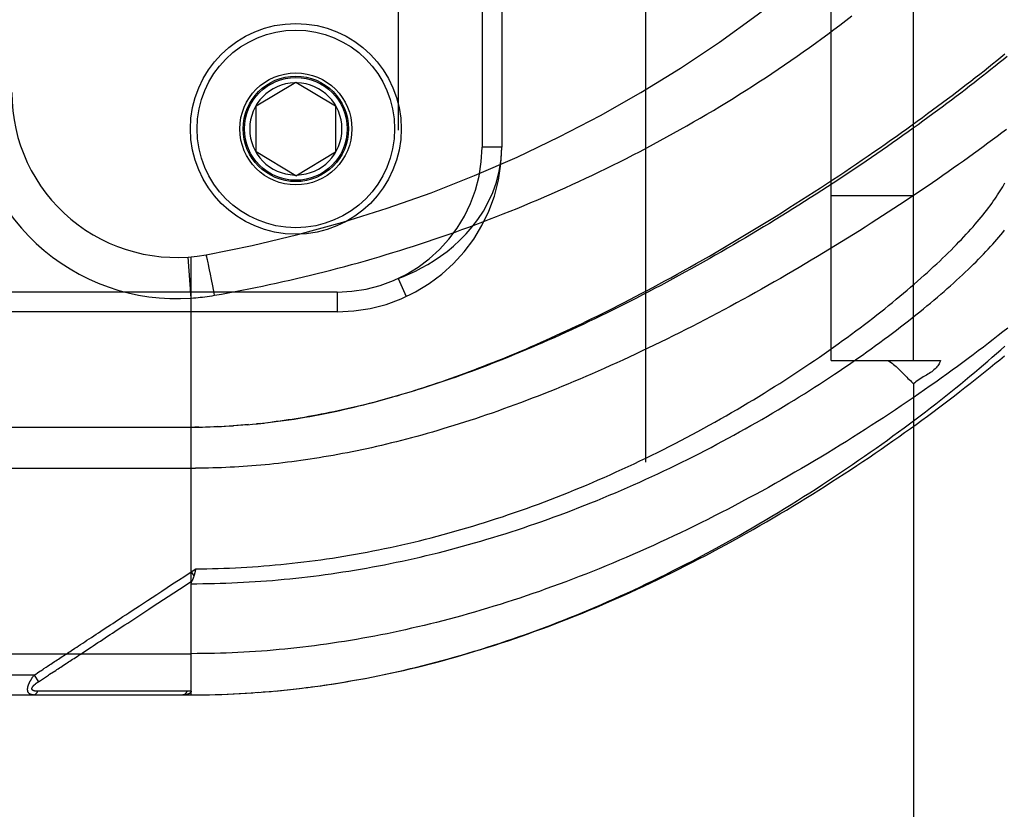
# Model space of a CAD drawing. Header units: inches. Extents: x 0 to 221, y 0 to 143.
# Tile 38 of 256: x 38 to 39.49, y 36.8 to 37.99. Entities that reach past the tile are written whole.
import ezdxf

# ---------------------------------------------------------------- set-up
doc = ezdxf.new("R2010")
doc.units = ezdxf.units.IN
doc.header["$LTSCALE"] = 12.142857
doc.header["$MEASUREMENT"] = 0
doc.linetypes.add('HIDDEN', pattern=[0.2, 0.1, -0.1])
for name, color, linetype in [('DEFAULT_2', 8, 'HIDDEN'), ('LEFTHAND_DOOR_ASSEMBLY', 7, 'CONTINUOUS'), ('SUBPANEL', 7, 'CONTINUOUS')]:
    doc.layers.add(name, color=color, linetype=linetype)

msp = doc.modelspace()

# ---------------------------------------------------------------- linework, layer by layer
at = {"layer": 'DEFAULT_2', "color": 8, "linetype": 'HIDDEN'}
msp.add_line((38.9472, 34.8936), (38.9472, 103.9976), dxfattribs=at)
at = {"layer": 'LEFTHAND_DOOR_ASSEMBLY', "color": 8, "linetype": 'HIDDEN'}
for p, q in [((38.5712, 39.0402), (38.5712, 37.601)), ((38.6987, 38.8406), (38.6987, 37.8006)), ((38.7287, 38.8406), (38.7287, 37.8006)), ((38.3562, 37.8631), (38.4162, 37.8991)), ((38.4162, 37.8991), (38.4762, 37.8631)), ((38.3562, 37.7931), (38.3562, 37.8631)), ((38.4762, 37.8631), (38.4762, 37.7931)), ((38.7287, 37.8006), (38.6987, 37.8006)), ((38.4162, 37.757), (38.3562, 37.7931)), ((38.4162, 37.757), (38.4762, 37.7931)), ((38.2575, 37.5714), (38.253, 37.6337)), ((38.2575, 36.9693), (38.2575, 37.6341)), ((38.2812, 37.6336), (38.281, 37.6343)), ((38.2814, 37.6328), (38.2812, 37.6336)), ((38.2816, 37.6319), (38.2814, 37.6328)), ((38.2819, 37.6309), (38.2816, 37.6319)), ((38.2822, 37.6294), (38.2819, 37.6309)), ((38.2826, 37.6276), (38.2822, 37.6294)), ((38.2832, 37.6251), (38.2826, 37.6276)), ((38.2836, 37.623), (38.2832, 37.6251)), ((38.2844, 37.6192), (38.2836, 37.623)), ((38.2854, 37.6142), (38.2844, 37.6192)), ((38.2867, 37.6078), (38.2854, 37.6142)), ((38.2883, 37.5998), (38.2867, 37.6078)), ((38.5712, 37.601), (38.5838, 37.5738)), ((38.2901, 37.5902), (38.2883, 37.5998)), ((38.2922, 37.579), (38.2901, 37.5902)), ((38.4787, 37.5806), (37.3225, 37.5806)), ((38.2928, 37.5757), (38.2922, 37.579)), ((38.4787, 37.5806), (38.4787, 37.5506)), ((38.4787, 37.5506), (37.3525, 37.5506)), ((38.2978, 37.3764), (38.292, 37.3762)), ((38.3006, 37.3765), (38.3094, 37.377)), ((38.3077, 37.3769), (38.3152, 37.3773)), ((38.3148, 37.3773), (38.3218, 37.3777)), ((38.3288, 37.3782), (38.3211, 37.3777)), ((38.3359, 37.3787), (38.3269, 37.3781)), ((38.3431, 37.3793), (38.3327, 37.3785)), ((38.3445, 37.3795), (38.3386, 37.3789)), ((38.3623, 37.3812), (38.3563, 37.3806)), ((38.3657, 37.3816), (38.3742, 37.3825)), ((37.3837, 37.3756), (38.2575, 37.3756)), ((38.269, 37.3757), (38.2632, 37.3756)), ((38.2718, 37.3757), (38.2805, 37.3759)), ((38.279, 37.3758), (38.2863, 37.376)), ((37.3537, 37.3131), (38.264, 37.3131)), ((38.2575, 37.1561), (38.2643, 37.1606)), ((38.2575, 37.1561), (38.2616, 37.1499)), ((38.2633, 37.1563), (38.263, 37.1551)), ((38.2636, 37.1576), (38.2633, 37.1563)), ((38.2643, 37.1606), (38.2636, 37.1576)), ((38.0927, 37.0333), (38.1055, 37.0417)), ((37.3537, 37.0318), (38.2575, 37.0318)), ((38.0241, 37.0026), (38.0265, 37.0042)), ((38.0427, 37.0005), (38.0519, 37.0065)), ((38.0191, 36.9993), (37.3537, 36.9993)), ((38.0191, 36.9993), (38.0217, 37.001)), ((38.0191, 36.9993), (38.0258, 36.9893)), ((38.0217, 37.001), (38.0241, 37.0026)), ((38.0258, 36.9893), (38.0332, 36.9942)), ((38.0332, 36.9942), (38.0411, 36.9994)), ((38.0411, 36.9994), (38.0427, 37.0005)), ((38.029, 36.9748), (38.0246, 36.9748)), ((38.0379, 36.9749), (38.029, 36.9748)), ((38.0697, 36.9749), (38.0379, 36.9749)), ((38.0748, 36.9749), (38.0697, 36.9749)), ((38.2389, 36.975), (38.2274, 36.975)), ((38.2514, 36.975), (38.2389, 36.975)), ((38.3485, 36.9723), (38.3601, 36.9732)), ((38.3576, 36.973), (38.3695, 36.9739)), ((38.3667, 36.9737), (38.3789, 36.9747)), ((38.3759, 36.9744), (38.3883, 36.9755)), ((38.3883, 36.9755), (38.3977, 36.9764)), ((38.4034, 36.977), (38.4166, 36.9785)), ((38.4126, 36.978), (38.426, 36.9796)), ((38.4218, 36.9791), (38.4355, 36.9808)), ((38.431, 36.9802), (38.4449, 36.982)), ((38.4402, 36.9814), (38.4544, 36.9833)), ((38.4495, 36.9827), (38.4639, 36.9847)), ((38.4588, 36.984), (38.4734, 36.9862)), ((37.3837, 36.9693), (38.2575, 36.9693)), ((38.2575, 36.9693), (38.2667, 36.9694)), ((38.2666, 36.9694), (38.2761, 36.9695)), ((38.2756, 36.9695), (38.2854, 36.9696)), ((38.2847, 36.9696), (38.2947, 36.9698)), ((38.2938, 36.9698), (38.304, 36.9701)), ((38.3029, 36.9701), (38.3134, 36.9705)), ((38.312, 36.9704), (38.3227, 36.9709)), ((38.3211, 36.9708), (38.3321, 36.9714)), ((38.3302, 36.9713), (38.3414, 36.9719)), ((38.3394, 36.9718), (38.3508, 36.9725))]:
    msp.add_line(p, q, dxfattribs=at)
for points in [[(38.2928, 37.5757), (38.3032, 37.5775), (38.3136, 37.5794), (38.324, 37.5813), (38.3343, 37.5833), (38.3447, 37.5853), (38.3551, 37.5874), (38.3654, 37.5896), (38.3758, 37.5918), (38.3862, 37.594), (38.3966, 37.5963), (38.407, 37.5986), (38.4174, 37.6011), (38.4278, 37.6035), (38.4382, 37.606), (38.4486, 37.6086), (38.4591, 37.6112), (38.4695, 37.6139), (38.4799, 37.6166), (38.4904, 37.6194), (38.5008, 37.6222), (38.5112, 37.6251), (38.5217, 37.6281), (38.5321, 37.6311), (38.5426, 37.6341), (38.553, 37.6373), (38.5635, 37.6404), (38.574, 37.6437), (38.5844, 37.647), (38.5949, 37.6503), (38.6054, 37.6537), (38.6159, 37.6572), (38.6263, 37.6607), (38.6368, 37.6643), (38.6473, 37.6679), (38.6578, 37.6716), (38.6682, 37.6754), (38.6787, 37.6792), (38.6892, 37.6831), (38.6997, 37.687), (38.7101, 37.691), (38.7206, 37.695), (38.731, 37.6991), (38.7415, 37.7033), (38.7519, 37.7075), (38.7624, 37.7118), (38.7728, 37.7162), (38.7832, 37.7206), (38.7936, 37.7251), (38.804, 37.7296), (38.8144, 37.7342), (38.8248, 37.7388), (38.8352, 37.7435), (38.8456, 37.7483), (38.856, 37.7531), (38.8663, 37.758), (38.8766, 37.763), (38.887, 37.768), (38.8973, 37.7731), (38.9076, 37.7782), (38.9179, 37.7834), (38.9281, 37.7886), (38.9384, 37.794), (38.9486, 37.7993), (38.9588, 37.8048), (38.969, 37.8103), (38.9792, 37.8158), (38.9893, 37.8214), (38.9995, 37.8271), (39.0096, 37.8328), (39.0196, 37.8386), (39.0297, 37.8444), (39.0397, 37.8503), (39.0497, 37.8562), (39.0597, 37.8622), (39.0696, 37.8683), (39.0795, 37.8744), (39.0894, 37.8806), (39.0993, 37.8868), (39.1091, 37.8931), (39.1188, 37.8994), (39.1286, 37.9058), (39.1382, 37.9122), (39.1479, 37.9186), (39.1575, 37.9251), (39.1671, 37.9317), (39.1766, 37.9383), (39.186, 37.9449), (39.1954, 37.9516), (39.2048, 37.9583), (39.2141, 37.9651), (39.2234, 37.9719), (39.2326, 37.9787), (39.2417, 37.9856), (39.2508, 37.9925), (39.2598, 37.9994)], [(38.3736, 37.3825), (38.3816, 37.3834), (38.3896, 37.3845), (38.3977, 37.3856), (38.4057, 37.3867), (38.4137, 37.3879), (38.4217, 37.3892), (38.4296, 37.3905), (38.4374, 37.3919), (38.4452, 37.3933), (38.453, 37.3948), (38.4606, 37.3963), (38.4682, 37.3978), (38.4757, 37.3994), (38.483, 37.401), (38.4903, 37.4026), (38.4976, 37.4043), (38.5048, 37.406), (38.512, 37.4077), (38.5192, 37.4095), (38.5263, 37.4113), (38.5334, 37.4132), (38.5405, 37.415), (38.5476, 37.4169), (38.5546, 37.4189), (38.5616, 37.4209), (38.5686, 37.4229), (38.5756, 37.425), (38.5826, 37.4271), (38.5896, 37.4292), (38.5965, 37.4313), (38.6034, 37.4335), (38.6104, 37.4358), (38.6173, 37.438), (38.6242, 37.4403), (38.6312, 37.4426), (38.6381, 37.445), (38.645, 37.4474), (38.652, 37.4499), (38.659, 37.4523), (38.6659, 37.4549), (38.6729, 37.4574), (38.6799, 37.46), (38.687, 37.4627), (38.694, 37.4654), (38.7011, 37.4681), (38.7082, 37.4709), (38.7153, 37.4737), (38.7225, 37.4765), (38.7296, 37.4794), (38.7368, 37.4824), (38.7441, 37.4854), (38.7514, 37.4884), (38.7587, 37.4915), (38.766, 37.4946), (38.7734, 37.4978), (38.7807, 37.501), (38.7882, 37.5043), (38.7957, 37.5076), (38.8032, 37.511), (38.8107, 37.5145), (38.8184, 37.518), (38.8261, 37.5215), (38.8338, 37.5251), (38.8416, 37.5288), (38.8494, 37.5325), (38.8573, 37.5363), (38.8653, 37.5402), (38.8733, 37.5441), (38.8813, 37.5481), (38.8894, 37.5521), (38.8977, 37.5562), (38.906, 37.5604), (38.9144, 37.5647), (38.9229, 37.5691), (38.9315, 37.5736), (38.9402, 37.5782), (38.949, 37.5828), (38.9579, 37.5875), (38.9669, 37.5924), (38.976, 37.5973), (38.9852, 37.6023), (38.9946, 37.6075), (39.0041, 37.6128), (39.0138, 37.6182), (39.0236, 37.6238), (39.0336, 37.6294), (39.0436, 37.6352), (39.0537, 37.6411), (39.0639, 37.647), (39.0741, 37.653), (39.0844, 37.6591), (39.0946, 37.6652), (39.1047, 37.6713), (39.1148, 37.6774), (39.1248, 37.6835), (39.1348, 37.6897), (39.1447, 37.6958), (39.1545, 37.7019), (39.1643, 37.7081), (39.174, 37.7142), (39.1836, 37.7204), (39.1932, 37.7265), (39.2027, 37.7326), (39.2121, 37.7387), (39.2214, 37.7448), (39.2306, 37.7509), (39.2398, 37.757), (39.2489, 37.7631), (39.2579, 37.7691), (39.2668, 37.7751), (39.2756, 37.7812), (39.2844, 37.7871), (39.293, 37.7931), (39.3016, 37.799), (39.3101, 37.805), (39.3185, 37.8108), (39.3268, 37.8167), (39.335, 37.8225), (39.3431, 37.8283), (39.3511, 37.8341), (39.3591, 37.8398), (39.3669, 37.8455), (39.3747, 37.8512), (39.3823, 37.8568), (39.3899, 37.8624), (39.3974, 37.868), (39.4047, 37.8735), (39.412, 37.879), (39.4192, 37.8845), (39.4263, 37.8899), (39.4333, 37.8953), (39.4402, 37.9006), (39.447, 37.9059), (39.4538, 37.9112), (39.4604, 37.9164), (39.4669, 37.9216), (39.4733, 37.9267), (39.4797, 37.9318), (39.4859, 37.9369), (39.4921, 37.9419)], [(39.4952, 37.938), (39.4892, 37.9331), (39.4832, 37.9282), (39.477, 37.9233), (39.4708, 37.9183), (39.4645, 37.9132), (39.4581, 37.9082), (39.4516, 37.9031), (39.4451, 37.898), (39.4384, 37.8928), (39.4317, 37.8876), (39.4249, 37.8824), (39.418, 37.8772), (39.4111, 37.8719), (39.404, 37.8667), (39.3969, 37.8613), (39.3897, 37.856), (39.3825, 37.8507), (39.3751, 37.8453), (39.3677, 37.8399), (39.3602, 37.8344), (39.3527, 37.829), (39.345, 37.8235), (39.3373, 37.8181), (39.3295, 37.8126), (39.3217, 37.8071), (39.3138, 37.8015), (39.3058, 37.796), (39.2978, 37.7905), (39.2897, 37.7849), (39.2815, 37.7793), (39.2733, 37.7738), (39.265, 37.7682), (39.2566, 37.7626), (39.2482, 37.757), (39.2398, 37.7514), (39.2313, 37.7458), (39.2227, 37.7402), (39.2141, 37.7347), (39.2054, 37.7291), (39.1967, 37.7235), (39.188, 37.7179), (39.1792, 37.7124), (39.1703, 37.7068), (39.1614, 37.7013), (39.1525, 37.6957), (39.1436, 37.6902), (39.1346, 37.6847), (39.1256, 37.6793), (39.1166, 37.6738), (39.1075, 37.6684), (39.0984, 37.663), (39.0893, 37.6576), (39.0802, 37.6522), (39.071, 37.6469), (39.0618, 37.6416), (39.0526, 37.6363), (39.0434, 37.6311), (39.0342, 37.6259), (39.025, 37.6207), (39.0158, 37.6156), (39.0066, 37.6105), (38.9974, 37.6055), (38.9882, 37.6005), (38.979, 37.5955), (38.9698, 37.5906), (38.9606, 37.5858), (38.9514, 37.5809), (38.9423, 37.5762), (38.9331, 37.5715), (38.924, 37.5668), (38.9149, 37.5622), (38.9058, 37.5576), (38.8967, 37.5531), (38.8877, 37.5487), (38.8787, 37.5443), (38.8697, 37.54), (38.8608, 37.5357), (38.8519, 37.5315), (38.843, 37.5273), (38.8342, 37.5232), (38.8254, 37.5192), (38.8166, 37.5152), (38.8079, 37.5113), (38.7992, 37.5075), (38.7906, 37.5037), (38.782, 37.4999), (38.7735, 37.4963), (38.765, 37.4927), (38.7565, 37.4892), (38.7481, 37.4857), (38.7398, 37.4823), (38.7315, 37.4789), (38.7233, 37.4756), (38.7151, 37.4724), (38.7069, 37.4693), (38.6988, 37.4662), (38.6908, 37.4631), (38.6828, 37.4602), (38.6749, 37.4573), (38.667, 37.4544), (38.6592, 37.4516), (38.6514, 37.4489), (38.6437, 37.4462), (38.636, 37.4436), (38.6284, 37.4411), (38.6209, 37.4386), (38.6134, 37.4362), (38.6059, 37.4338), (38.5985, 37.4315), (38.5912, 37.4292), (38.5839, 37.427), (38.5767, 37.4249), (38.5695, 37.4228), (38.5624, 37.4208), (38.5553, 37.4188), (38.5482, 37.4168), (38.5413, 37.415), (38.5343, 37.4131), (38.5274, 37.4114), (38.5206, 37.4096), (38.5138, 37.408), (38.507, 37.4063), (38.5003, 37.4048), (38.4937, 37.4032), (38.487, 37.4017), (38.4805, 37.4003), (38.4739, 37.3989), (38.4674, 37.3976), (38.461, 37.3963), (38.4546, 37.395), (38.4482, 37.3938), (38.4418, 37.3926), (38.4355, 37.3915), (38.4293, 37.3904), (38.423, 37.3894), (38.4168, 37.3884), (38.4106, 37.3874), (38.4045, 37.3865)], [(39.4944, 37.8273), (39.4874, 37.8221), (39.4804, 37.8168), (39.4733, 37.8115), (39.4662, 37.8062), (39.4589, 37.8009), (39.4516, 37.7955), (39.4441, 37.7902), (39.4366, 37.7848), (39.4291, 37.7793), (39.4214, 37.7739), (39.4137, 37.7684), (39.4058, 37.7629), (39.3979, 37.7574), (39.39, 37.7519), (39.3819, 37.7464), (39.3738, 37.7408), (39.3656, 37.7352), (39.3574, 37.7297), (39.349, 37.7241), (39.3406, 37.7185), (39.3322, 37.7129), (39.3237, 37.7073), (39.3151, 37.7016), (39.3064, 37.696), (39.2977, 37.6904), (39.2889, 37.6848), (39.2801, 37.6791), (39.2712, 37.6735), (39.2622, 37.6679), (39.2532, 37.6623), (39.2442, 37.6567), (39.2351, 37.6511), (39.226, 37.6455), (39.2168, 37.6399), (39.2075, 37.6343), (39.1983, 37.6288), (39.189, 37.6233), (39.1796, 37.6177), (39.1702, 37.6123), (39.1608, 37.6068), (39.1514, 37.6013), (39.1419, 37.5959), (39.1324, 37.5905), (39.1229, 37.5851), (39.1134, 37.5798), (39.1038, 37.5745), (39.0942, 37.5692), (39.0846, 37.564), (39.075, 37.5588), (39.0654, 37.5536), (39.0558, 37.5485), (39.0462, 37.5434), (39.0366, 37.5384), (39.027, 37.5334), (39.0173, 37.5285), (39.0077, 37.5236), (38.9981, 37.5187), (38.9885, 37.5139), (38.9789, 37.5092), (38.9694, 37.5045), (38.9598, 37.4998), (38.9503, 37.4952), (38.9408, 37.4907), (38.9313, 37.4862), (38.9218, 37.4818), (38.9124, 37.4774), (38.903, 37.4731), (38.8936, 37.4689), (38.8842, 37.4647), (38.8749, 37.4606), (38.8656, 37.4565), (38.8564, 37.4525), (38.8471, 37.4486), (38.838, 37.4447), (38.8288, 37.4409), (38.8197, 37.4371), (38.8107, 37.4334), (38.8017, 37.4298), (38.7927, 37.4262), (38.7838, 37.4227), (38.7749, 37.4193), (38.7661, 37.4159), (38.7573, 37.4126), (38.7485, 37.4094), (38.7398, 37.4062), (38.7312, 37.4031), (38.7226, 37.4), (38.7141, 37.397), (38.7056, 37.3941), (38.6971, 37.3912), (38.6887, 37.3884), (38.6804, 37.3857), (38.6721, 37.383), (38.6639, 37.3804), (38.6557, 37.3778), (38.6475, 37.3753), (38.6394, 37.3729), (38.6314, 37.3705), (38.6234, 37.3681), (38.6154, 37.3659), (38.6075, 37.3636), (38.5997, 37.3615), (38.5919, 37.3594), (38.5841, 37.3573), (38.5764, 37.3553), (38.5687, 37.3534), (38.5611, 37.3515), (38.5535, 37.3497), (38.546, 37.3479), (38.5385, 37.3461), (38.5311, 37.3444), (38.5237, 37.3428), (38.5163, 37.3412), (38.509, 37.3397), (38.5017, 37.3382), (38.4945, 37.3368), (38.4872, 37.3354), (38.4801, 37.334), (38.4729, 37.3327), (38.4658, 37.3315), (38.4588, 37.3303), (38.4517, 37.3291), (38.4447, 37.328), (38.4378, 37.3269), (38.4308, 37.3259), (38.4239, 37.3249), (38.417, 37.3239), (38.4102, 37.323)], [(38.5712, 37.601), (38.5797, 37.6043), (38.5885, 37.6081), (38.5975, 37.6123), (38.6068, 37.6171), (38.6164, 37.6224), (38.626, 37.6284), (38.6358, 37.635), (38.6456, 37.6422), (38.6554, 37.6503), (38.6651, 37.6591), (38.6745, 37.6688), (38.6837, 37.6793), (38.6925, 37.6908), (38.7007, 37.7033), (38.7082, 37.7168), (38.7149, 37.7314), (38.7206, 37.7471), (38.7249, 37.764), (38.7277, 37.7818), (38.7287, 37.8006)], [(38.2643, 37.1606), (38.2729, 37.1607), (38.2814, 37.1608), (38.29, 37.161), (38.2986, 37.1612), (38.3072, 37.1615), (38.3158, 37.1618), (38.3244, 37.1622), (38.333, 37.1627), (38.3416, 37.1632), (38.3503, 37.1637), (38.3589, 37.1643), (38.3675, 37.1649), (38.3761, 37.1657), (38.3848, 37.1664), (38.3934, 37.1672), (38.4021, 37.1681), (38.4107, 37.169), (38.4194, 37.17), (38.4281, 37.171), (38.4368, 37.1721), (38.4455, 37.1732), (38.4542, 37.1744), (38.4629, 37.1757), (38.4716, 37.177), (38.4803, 37.1783), (38.4891, 37.1797), (38.4978, 37.1812), (38.5066, 37.1827), (38.5154, 37.1843), (38.5242, 37.186), (38.533, 37.1877), (38.5418, 37.1894), (38.5506, 37.1912), (38.5595, 37.1931), (38.5683, 37.195), (38.5772, 37.197), (38.5861, 37.1991), (38.595, 37.2012), (38.6039, 37.2033), (38.6128, 37.2055), (38.6217, 37.2078), (38.6307, 37.2101), (38.6396, 37.2125), (38.6486, 37.215), (38.6576, 37.2175), (38.6666, 37.2201), (38.6756, 37.2227), (38.6846, 37.2254), (38.6936, 37.2281), (38.7026, 37.231), (38.7117, 37.2338), (38.7207, 37.2368), (38.7298, 37.2397), (38.7389, 37.2428), (38.7479, 37.2459), (38.757, 37.2491), (38.7661, 37.2523), (38.7752, 37.2556), (38.7843, 37.2589), (38.7934, 37.2623), (38.8025, 37.2658), (38.8116, 37.2693), (38.8207, 37.2729), (38.8297, 37.2765), (38.8388, 37.2802), (38.8479, 37.2839), (38.857, 37.2877), (38.8661, 37.2916), (38.8751, 37.2955), (38.8842, 37.2994), (38.8932, 37.3034), (38.9023, 37.3075), (38.9113, 37.3116), (38.9203, 37.3158), (38.9293, 37.32), (38.9382, 37.3242), (38.9472, 37.3285), (38.9561, 37.3329), (38.965, 37.3373), (38.9738, 37.3417), (38.9827, 37.3462), (38.9915, 37.3507), (39.0002, 37.3552), (39.009, 37.3598), (39.0177, 37.3644), (39.0263, 37.3691), (39.035, 37.3738), (39.0435, 37.3785), (39.0521, 37.3833), (39.0606, 37.388), (39.069, 37.3929), (39.0774, 37.3977), (39.0857, 37.4025), (39.094, 37.4074), (39.1022, 37.4123), (39.1104, 37.4172), (39.1185, 37.4221), (39.1265, 37.4271), (39.1345, 37.432), (39.1425, 37.437), (39.1503, 37.442), (39.1581, 37.447), (39.1658, 37.452), (39.1735, 37.4569), (39.181, 37.4619), (39.1885, 37.4669), (39.1959, 37.4719), (39.2033, 37.4769), (39.2106, 37.4819), (39.2178, 37.4869), (39.2249, 37.4919), (39.2319, 37.4969), (39.2388, 37.5018), (39.2457, 37.5068), (39.2525, 37.5117), (39.2592, 37.5166), (39.2658, 37.5215), (39.2723, 37.5264), (39.2788, 37.5313), (39.2851, 37.5361), (39.2914, 37.541), (39.2975, 37.5458), (39.3036, 37.5506), (39.3096, 37.5553), (39.3155, 37.5601), (39.3213, 37.5648), (39.3271, 37.5695), (39.3327, 37.5741), (39.3382, 37.5788), (39.3437, 37.5834), (39.349, 37.588), (39.3543, 37.5925), (39.3595, 37.597), (39.3646, 37.6015), (39.3695, 37.6059), (39.3744, 37.6103), (39.3792, 37.6147), (39.3839, 37.6191), (39.3886, 37.6234), (39.3931, 37.6276), (39.3975, 37.6319), (39.4019, 37.6361), (39.4061, 37.6402), (39.4103, 37.6443), (39.4143, 37.6484), (39.4183, 37.6525), (39.4222, 37.6565), (39.426, 37.6604), (39.4297, 37.6644), (39.4333, 37.6682), (39.4368, 37.6721), (39.4402, 37.6759), (39.4436, 37.6796), (39.4468, 37.6834), (39.45, 37.687), (39.453, 37.6907), (39.456, 37.6943), (39.4589, 37.6978), (39.4617, 37.7013), (39.4644, 37.7048), (39.4671, 37.7082), (39.4696, 37.7116), (39.472, 37.715), (39.4744, 37.7183), (39.4767, 37.7215), (39.4789, 37.7247), (39.481, 37.7279), (39.483, 37.731), (39.4849, 37.7341), (39.4868, 37.7372), (39.4886, 37.7402), (39.4902, 37.7431), (39.4918, 37.746)], [(38.2575, 37.138), (38.2662, 37.138), (38.275, 37.1381), (38.2838, 37.1382), (38.2926, 37.1384), (38.3014, 37.1387), (38.3102, 37.1389), (38.319, 37.1393), (38.3278, 37.1397), (38.3366, 37.1401), (38.3454, 37.1406), (38.3543, 37.1412), (38.3631, 37.1418), (38.3719, 37.1424), (38.3808, 37.1431), (38.3896, 37.1439), (38.3985, 37.1447), (38.4073, 37.1456), (38.4162, 37.1465), (38.4251, 37.1475), (38.434, 37.1485), (38.4429, 37.1496), (38.4518, 37.1507), (38.4607, 37.1519), (38.4696, 37.1531), (38.4785, 37.1544), (38.4875, 37.1558), (38.4965, 37.1572), (38.5054, 37.1587), (38.5144, 37.1602), (38.5234, 37.1618), (38.5324, 37.1634), (38.5414, 37.1651), (38.5505, 37.1668), (38.5595, 37.1686), (38.5686, 37.1705), (38.5776, 37.1724), (38.5867, 37.1744), (38.5958, 37.1764), (38.6049, 37.1785), (38.614, 37.1807), (38.6232, 37.1829), (38.6323, 37.1851), (38.6415, 37.1875), (38.6507, 37.1898), (38.6599, 37.1923), (38.669, 37.1948), (38.6783, 37.1973), (38.6875, 37.2), (38.6967, 37.2026), (38.7059, 37.2054), (38.7152, 37.2082), (38.7245, 37.211), (38.7337, 37.2139), (38.743, 37.2169), (38.7523, 37.2199), (38.7616, 37.223), (38.7709, 37.2261), (38.7802, 37.2293), (38.7895, 37.2326), (38.7988, 37.2359), (38.8081, 37.2393), (38.8174, 37.2427), (38.8268, 37.2462), (38.8361, 37.2498), (38.8454, 37.2534), (38.8547, 37.257), (38.864, 37.2607), (38.8733, 37.2645), (38.8825, 37.2683), (38.8918, 37.2722), (38.9011, 37.2761), (38.9103, 37.2801), (38.9195, 37.2841), (38.9287, 37.2882), (38.9379, 37.2923), (38.9471, 37.2964), (38.9562, 37.3006), (38.9654, 37.3049), (38.9745, 37.3092), (38.9835, 37.3135), (38.9926, 37.3179), (39.0016, 37.3223), (39.0105, 37.3267), (39.0195, 37.3312), (39.0284, 37.3358), (39.0372, 37.3403), (39.0461, 37.3449), (39.0548, 37.3495), (39.0636, 37.3542), (39.0723, 37.3589), (39.0809, 37.3636), (39.0895, 37.3683), (39.098, 37.373), (39.1065, 37.3778), (39.1149, 37.3826), (39.1233, 37.3874), (39.1316, 37.3922), (39.1398, 37.3971), (39.148, 37.4019), (39.1561, 37.4068), (39.1641, 37.4117), (39.1721, 37.4166), (39.18, 37.4215), (39.1878, 37.4263), (39.1956, 37.4312), (39.2033, 37.4361), (39.2109, 37.441), (39.2184, 37.4459), (39.2259, 37.4508), (39.2332, 37.4557), (39.2405, 37.4606), (39.2477, 37.4655), (39.2549, 37.4703), (39.2619, 37.4752), (39.2689, 37.48), (39.2758, 37.4849), (39.2825, 37.4897), (39.2892, 37.4945), (39.2959, 37.4993), (39.3024, 37.504), (39.3088, 37.5088), (39.3152, 37.5135), (39.3215, 37.5182), (39.3276, 37.5229), (39.3337, 37.5276), (39.3397, 37.5322), (39.3456, 37.5368), (39.3514, 37.5414), (39.3571, 37.546), (39.3628, 37.5505), (39.3683, 37.555), (39.3737, 37.5595), (39.3791, 37.5639), (39.3843, 37.5684), (39.3895, 37.5727), (39.3946, 37.5771), (39.3996, 37.5814), (39.4044, 37.5857), (39.4092, 37.59), (39.4139, 37.5942), (39.4186, 37.5984), (39.4231, 37.6025), (39.4275, 37.6066), (39.4318, 37.6107), (39.4361, 37.6147), (39.4402, 37.6188), (39.4443, 37.6227), (39.4483, 37.6266), (39.4521, 37.6305), (39.4559, 37.6344), (39.4596, 37.6382), (39.4632, 37.642), (39.4667, 37.6457), (39.4702, 37.6494), (39.4735, 37.6531), (39.4767, 37.6567), (39.4799, 37.6603), (39.483, 37.6638), (39.486, 37.6673), (39.4888, 37.6708), (39.4916, 37.6742)], [(38.281, 37.6343), (38.2809, 37.6346), (38.2809, 37.6349), (38.2808, 37.6352), (38.2807, 37.6355), (38.2806, 37.6357), (38.2806, 37.636), (38.2805, 37.6362), (38.2804, 37.6364), (38.2804, 37.6365), (38.2803, 37.6367), (38.2803, 37.6368), (38.2802, 37.6369), (38.2802, 37.637), (38.2801, 37.6371), (38.2801, 37.6371), (38.2801, 37.6371), (38.28, 37.6371)], [(38.2575, 37.5714), (38.261, 37.5716), (38.2645, 37.5719), (38.2678, 37.5722), (38.2711, 37.5726), (38.2746, 37.573), (38.2781, 37.5734), (38.2817, 37.5739), (38.2854, 37.5745), (38.2891, 37.575), (38.2928, 37.5757)], [(39.4962, 37.5258), (39.489, 37.5201), (39.4817, 37.5144), (39.4744, 37.5087), (39.4669, 37.5029), (39.4593, 37.4971), (39.4516, 37.4913), (39.4439, 37.4855), (39.436, 37.4796), (39.4281, 37.4737), (39.4201, 37.4678), (39.4119, 37.4619), (39.4037, 37.4559), (39.3954, 37.45), (39.387, 37.444), (39.3785, 37.438), (39.3699, 37.432), (39.3613, 37.426), (39.3526, 37.42), (39.3437, 37.414), (39.3348, 37.408), (39.3259, 37.4019), (39.3168, 37.3959), (39.3077, 37.3899), (39.2985, 37.3839), (39.2892, 37.3779), (39.2799, 37.3719), (39.2705, 37.3659), (39.261, 37.3599), (39.2515, 37.3539), (39.2419, 37.348), (39.2323, 37.3421), (39.2226, 37.3361), (39.2128, 37.3302), (39.203, 37.3244), (39.1931, 37.3185), (39.1832, 37.3127), (39.1733, 37.307), (39.1633, 37.3012), (39.1533, 37.2955), (39.1432, 37.2898), (39.1331, 37.2842), (39.123, 37.2786), (39.1128, 37.2731), (39.1026, 37.2676), (39.0924, 37.2621), (39.0822, 37.2567), (39.0719, 37.2513), (39.0617, 37.246), (39.0514, 37.2408), (39.0411, 37.2356), (39.0308, 37.2304), (39.0205, 37.2254), (39.0102, 37.2203), (38.9999, 37.2154), (38.9895, 37.2105), (38.9792, 37.2056), (38.9689, 37.2009), (38.9586, 37.1961), (38.9483, 37.1915), (38.938, 37.1869), (38.9277, 37.1824), (38.9175, 37.1779), (38.9072, 37.1736), (38.897, 37.1692), (38.8868, 37.165), (38.8766, 37.1608), (38.8664, 37.1567), (38.8562, 37.1527), (38.8461, 37.1487), (38.836, 37.1448), (38.8259, 37.141), (38.8158, 37.1373), (38.8057, 37.1336), (38.7957, 37.13), (38.7857, 37.1264), (38.7758, 37.123), (38.7658, 37.1196), (38.7559, 37.1163), (38.746, 37.113), (38.7362, 37.1098), (38.7264, 37.1067), (38.7166, 37.1037), (38.7068, 37.1007), (38.6971, 37.0978), (38.6874, 37.0949), (38.6777, 37.0922), (38.6681, 37.0895), (38.6584, 37.0868), (38.6489, 37.0843), (38.6393, 37.0818), (38.6298, 37.0793), (38.6203, 37.077), (38.6108, 37.0747), (38.6014, 37.0724), (38.5919, 37.0703), (38.5826, 37.0681), (38.5732, 37.0661), (38.5639, 37.0641), (38.5546, 37.0622), (38.5453, 37.0604), (38.536, 37.0586), (38.5268, 37.0568), (38.5176, 37.0552), (38.5084, 37.0535), (38.4992, 37.052), (38.4901, 37.0505), (38.4809, 37.0491), (38.4718, 37.0477), (38.4628, 37.0464), (38.4537, 37.0451), (38.4446, 37.0439), (38.4356, 37.0428), (38.4266, 37.0417), (38.4176, 37.0407), (38.4086, 37.0397), (38.3997, 37.0388), (38.3907, 37.038), (38.3818, 37.0372), (38.3728, 37.0364), (38.3639, 37.0358), (38.355, 37.0351), (38.3461, 37.0346), (38.3372, 37.034), (38.3283, 37.0336), (38.3195, 37.0332)], [(38.468, 36.9853), (38.4773, 36.9868), (38.4866, 36.9883), (38.496, 36.9899), (38.5053, 36.9915), (38.5147, 36.9932), (38.524, 36.9949), (38.5334, 36.9968), (38.5429, 36.9987), (38.5523, 37.0006), (38.5618, 37.0027), (38.5713, 37.0048), (38.5808, 37.0069), (38.5903, 37.0092), (38.5999, 37.0115), (38.6094, 37.0138), (38.619, 37.0163), (38.6287, 37.0188), (38.6383, 37.0214), (38.648, 37.024), (38.6577, 37.0268), (38.6674, 37.0296), (38.6771, 37.0324), (38.6869, 37.0354), (38.6967, 37.0384), (38.7065, 37.0415), (38.7162, 37.0446), (38.726, 37.0478), (38.7357, 37.0511), (38.7454, 37.0544), (38.7551, 37.0577), (38.7648, 37.0611), (38.7744, 37.0646), (38.784, 37.0681), (38.7936, 37.0717), (38.8031, 37.0753), (38.8127, 37.079), (38.8223, 37.0828), (38.8319, 37.0866), (38.8414, 37.0905), (38.851, 37.0944), (38.8606, 37.0984), (38.8702, 37.1025), (38.8798, 37.1066), (38.8895, 37.1108), (38.8991, 37.1151), (38.9088, 37.1195), (38.9185, 37.1239), (38.9283, 37.1284), (38.9381, 37.133), (38.9479, 37.1377), (38.9578, 37.1424), (38.9678, 37.1473), (38.9778, 37.1522), (38.9879, 37.1573), (38.998, 37.1624), (39.0081, 37.1676), (39.0183, 37.1729), (39.0284, 37.1782), (39.0385, 37.1836), (39.0486, 37.189), (39.0587, 37.1946), (39.0688, 37.2001), (39.0788, 37.2057), (39.0888, 37.2114), (39.0988, 37.2171), (39.1087, 37.2228), (39.1186, 37.2286), (39.1285, 37.2344), (39.1383, 37.2403), (39.1481, 37.2462), (39.1578, 37.2521), (39.1675, 37.2581), (39.1771, 37.2641), (39.1866, 37.2701), (39.1962, 37.2761), (39.2056, 37.2822), (39.215, 37.2883), (39.2243, 37.2944), (39.2336, 37.3005), (39.2428, 37.3067), (39.2519, 37.3128), (39.261, 37.319), (39.27, 37.3252), (39.2789, 37.3313), (39.2877, 37.3375), (39.2965, 37.3437), (39.3051, 37.3499), (39.3137, 37.356), (39.3222, 37.3622), (39.3306, 37.3683), (39.339, 37.3745), (39.3472, 37.3806), (39.3554, 37.3868), (39.3634, 37.3929), (39.3714, 37.399), (39.3793, 37.405), (39.3871, 37.4111), (39.3948, 37.4171), (39.4024, 37.4231), (39.4099, 37.4291), (39.4173, 37.4351), (39.4246, 37.441), (39.4318, 37.4469), (39.4389, 37.4527), (39.4459, 37.4586), (39.4528, 37.4644), (39.4596, 37.4702), (39.4663, 37.4759), (39.4729, 37.4816), (39.4794, 37.4872), (39.4858, 37.4929), (39.4921, 37.4985)], [(38.4734, 36.9862), (38.483, 36.9877), (38.4925, 36.9892), (38.5021, 36.9909), (38.5117, 36.9926), (38.5213, 36.9944), (38.5309, 36.9962), (38.5405, 36.9982), (38.5502, 37.0001), (38.5599, 37.0022), (38.5696, 37.0043), (38.5793, 37.0065), (38.5891, 37.0088), (38.5989, 37.0111), (38.6087, 37.0135), (38.6185, 37.016), (38.6284, 37.0186), (38.6382, 37.0212), (38.6481, 37.0239), (38.6581, 37.0267), (38.668, 37.0295), (38.678, 37.0325), (38.688, 37.0354), (38.698, 37.0385), (38.708, 37.0417), (38.7181, 37.0449), (38.7282, 37.0482), (38.7383, 37.0515), (38.7484, 37.055), (38.7586, 37.0585), (38.7687, 37.0621), (38.7789, 37.0658), (38.7892, 37.0695), (38.7994, 37.0733), (38.8097, 37.0772), (38.8199, 37.0812), (38.8302, 37.0852), (38.8405, 37.0893), (38.8509, 37.0935), (38.8612, 37.0978), (38.8716, 37.1021), (38.882, 37.1066), (38.8923, 37.111), (38.9027, 37.1156), (38.9131, 37.1202), (38.9235, 37.1249), (38.934, 37.1297), (38.9444, 37.1345), (38.9548, 37.1394), (38.9652, 37.1444), (38.9756, 37.1495), (38.9861, 37.1546), (38.9965, 37.1597), (39.0069, 37.165), (39.0172, 37.1702), (39.0276, 37.1756), (39.038, 37.181), (39.0483, 37.1865), (39.0587, 37.192), (39.069, 37.1975), (39.0792, 37.2032), (39.0895, 37.2088), (39.0997, 37.2145), (39.1099, 37.2203), (39.1201, 37.2261), (39.1302, 37.232), (39.1403, 37.2379), (39.1504, 37.2438), (39.1604, 37.2498), (39.1704, 37.2558), (39.1803, 37.2618), (39.1901, 37.2679), (39.2, 37.274), (39.2097, 37.2801), (39.2195, 37.2862), (39.2291, 37.2924), (39.2387, 37.2986), (39.2483, 37.3048), (39.2577, 37.311), (39.2672, 37.3172), (39.2765, 37.3235), (39.2858, 37.3297), (39.295, 37.336), (39.3041, 37.3422), (39.3132, 37.3485), (39.3222, 37.3548), (39.3311, 37.361), (39.3399, 37.3673), (39.3486, 37.3736), (39.3573, 37.3798), (39.3659, 37.3861), (39.3744, 37.3923), (39.3828, 37.3985), (39.3911, 37.4048), (39.3993, 37.411), (39.4075, 37.4171), (39.4156, 37.4233), (39.4235, 37.4295), (39.4314, 37.4356), (39.4392, 37.4417), (39.4469, 37.4478), (39.4545, 37.4539), (39.4621, 37.4599), (39.4695, 37.4659), (39.4768, 37.4719), (39.4841, 37.4779), (39.4912, 37.4838)], [(38.2862, 37.376), (38.2934, 37.3763), (38.3036, 37.3767)], [(38.3431, 37.3793), (38.3504, 37.38), (38.3579, 37.3807), (38.3682, 37.3818)], [(38.4045, 37.3865), (38.3984, 37.3856), (38.3923, 37.3848), (38.3862, 37.384), (38.3802, 37.3832)], [(38.2575, 37.3756), (38.2646, 37.3756), (38.2747, 37.3757)], [(38.4102, 37.323), (38.4034, 37.3222), (38.3966, 37.3214), (38.3898, 37.3206), (38.383, 37.3198), (38.3763, 37.3191), (38.3696, 37.3185), (38.3629, 37.3179), (38.3562, 37.3173), (38.3495, 37.3167), (38.3429, 37.3162), (38.3363, 37.3158), (38.3296, 37.3153), (38.323, 37.3149), (38.3165, 37.3146), (38.3099, 37.3143), (38.3033, 37.314), (38.2967, 37.3138), (38.2902, 37.3136), (38.2836, 37.3134), (38.2771, 37.3133), (38.2705, 37.3132), (38.264, 37.3131)], [(38.1241, 37.0684), (38.1312, 37.0731), (38.1348, 37.0755), (38.1384, 37.0778), (38.1421, 37.0802), (38.1458, 37.0827), (38.1497, 37.0853), (38.1539, 37.088), (38.1582, 37.0909), (38.1629, 37.0939), (38.1678, 37.0972), (38.1732, 37.1007), (38.1788, 37.1044), (38.1849, 37.1084), (38.1913, 37.1126), (38.1981, 37.117), (38.2052, 37.1218), (38.2128, 37.1267), (38.2208, 37.132), (38.2293, 37.1376), (38.2382, 37.1434), (38.2476, 37.1496), (38.2575, 37.1561)], [(38.263, 37.1551), (38.2627, 37.1539), (38.2625, 37.1533), (38.2624, 37.1527), (38.2622, 37.1522), (38.2621, 37.1516), (38.2619, 37.151), (38.2617, 37.1504), (38.2616, 37.1499)], [(38.2223, 37.1185), (38.2395, 37.1297), (38.2587, 37.1424)], [(38.2575, 37.138), (38.2575, 37.1382), (38.2575, 37.1384), (38.2575, 37.1386), (38.2575, 37.1388), (38.2575, 37.1391), (38.2576, 37.1393), (38.2576, 37.1395), (38.2577, 37.1397), (38.2577, 37.1399), (38.2578, 37.1401), (38.2578, 37.1403), (38.2579, 37.1406), (38.258, 37.1408), (38.2581, 37.141), (38.2582, 37.1412), (38.2583, 37.1414), (38.2584, 37.1417), (38.2585, 37.1419), (38.2586, 37.1421), (38.2589, 37.1428)], [(38.2616, 37.1499), (38.2614, 37.1493), (38.2612, 37.1487), (38.261, 37.1481), (38.2608, 37.1476), (38.2606, 37.147), (38.2604, 37.1465), (38.2602, 37.1459), (38.26, 37.1454), (38.2598, 37.1449), (38.2596, 37.1443), (38.2594, 37.1438), (38.2592, 37.1433), (38.2589, 37.1428)], [(38.1811, 37.0914), (38.187, 37.0953), (38.1933, 37.0994), (38.1999, 37.1038), (38.2223, 37.1185)], [(38.1055, 37.0417), (38.1089, 37.0439), (38.1124, 37.0462), (38.116, 37.0486), (38.1197, 37.051), (38.1234, 37.0534), (38.1271, 37.0559), (38.1307, 37.0583), (38.1344, 37.0607), (38.138, 37.0631), (38.1417, 37.0654), (38.1453, 37.0679), (38.1491, 37.0703), (38.1529, 37.0729), (38.1569, 37.0755), (38.1612, 37.0783), (38.1657, 37.0812), (38.1705, 37.0844), (38.1811, 37.0914)], [(38.076, 37.0368), (38.0811, 37.0401), (38.0838, 37.0419), (38.0867, 37.0438), (38.0897, 37.0458), (38.0929, 37.0479), (38.0961, 37.05), (38.0993, 37.0521), (38.1027, 37.0544), (38.1062, 37.0566), (38.1097, 37.0589), (38.1133, 37.0613), (38.1169, 37.0637), (38.1205, 37.066), (38.1241, 37.0684)], [(38.058, 37.0249), (38.0618, 37.0274), (38.0637, 37.0287), (38.0657, 37.03), (38.0676, 37.0313), (38.0696, 37.0326), (38.0716, 37.0339), (38.0738, 37.0353), (38.076, 37.0368)], [(38.0676, 37.0168), (38.0695, 37.0181), (38.0715, 37.0194), (38.0735, 37.0206), (38.0755, 37.022), (38.0775, 37.0233), (38.0797, 37.0247), (38.082, 37.0262), (38.0844, 37.0278), (38.087, 37.0295), (38.0898, 37.0313), (38.0927, 37.0333)], [(38.3195, 37.0332), (38.3106, 37.0328), (38.3017, 37.0325), (38.2929, 37.0323), (38.284, 37.0321), (38.2752, 37.0319), (38.2663, 37.0319), (38.2575, 37.0318)], [(38.0465, 37.0173), (38.0502, 37.0198), (38.0522, 37.0211), (38.0541, 37.0224), (38.056, 37.0236), (38.058, 37.0249)], [(38.0265, 37.0042), (38.0288, 37.0057), (38.0301, 37.0065)], [(38.0301, 37.0065), (38.0327, 37.0083), (38.0341, 37.0092)], [(38.0341, 37.0092), (38.0373, 37.0113), (38.039, 37.0125)], [(38.039, 37.0125), (38.0427, 37.0149), (38.0446, 37.0161), (38.0465, 37.0173)], [(38.0519, 37.0065), (38.0538, 37.0077), (38.0558, 37.009), (38.0577, 37.0103), (38.0597, 37.0116), (38.0616, 37.0129), (38.0636, 37.0142), (38.0676, 37.0168)], [(38.018, 36.9693), (38.0175, 36.9693), (38.0171, 36.9694), (38.0167, 36.9694), (38.0163, 36.9694), (38.0159, 36.9695), (38.0156, 36.9695), (38.0153, 36.9696), (38.0149, 36.9697), (38.0146, 36.9698), (38.0143, 36.9699), (38.014, 36.97), (38.0138, 36.9701), (38.0135, 36.9702), (38.0133, 36.9703), (38.013, 36.9704), (38.0128, 36.9705), (38.0126, 36.9707), (38.0124, 36.9708), (38.0122, 36.9709), (38.012, 36.9711), (38.0118, 36.9712), (38.0117, 36.9714), (38.0115, 36.9715), (38.0113, 36.9717), (38.0112, 36.9719), (38.011, 36.972), (38.0109, 36.9722), (38.0108, 36.9724), (38.0106, 36.9725), (38.0105, 36.9727), (38.0104, 36.9729), (38.0103, 36.9731), (38.0102, 36.9733), (38.0101, 36.9735), (38.01, 36.9737), (38.0099, 36.9739), (38.0098, 36.9741), (38.0098, 36.9743), (38.0097, 36.9745), (38.0096, 36.9747), (38.0096, 36.975), (38.0095, 36.9752), (38.0095, 36.9754), (38.0094, 36.9756), (38.0094, 36.9759), (38.0094, 36.9761), (38.0093, 36.9764), (38.0093, 36.9766), (38.0093, 36.9769), (38.0093, 36.9771), (38.0093, 36.9774), (38.0093, 36.9776), (38.0093, 36.9779), (38.0093, 36.9782), (38.0093, 36.9784), (38.0093, 36.9787), (38.0093, 36.979), (38.0094, 36.9793), (38.0094, 36.9796), (38.0094, 36.9799), (38.0095, 36.9802), (38.0095, 36.9805), (38.0096, 36.9808), (38.0097, 36.9811), (38.0097, 36.9814), (38.0098, 36.9818), (38.0099, 36.9821), (38.01, 36.9824), (38.0101, 36.9828), (38.0102, 36.9831), (38.0103, 36.9835), (38.0104, 36.9838), (38.0105, 36.9842), (38.0107, 36.9845), (38.0108, 36.9849), (38.0109, 36.9853), (38.0111, 36.9857), (38.0112, 36.986), (38.0114, 36.9864), (38.0116, 36.9868), (38.0117, 36.9872), (38.0119, 36.9877), (38.0121, 36.9881), (38.0123, 36.9885), (38.0126, 36.9889), (38.0128, 36.9894), (38.013, 36.9898), (38.0133, 36.9903), (38.0135, 36.9908), (38.0138, 36.9912), (38.0141, 36.9917), (38.0144, 36.9922), (38.0147, 36.9928), (38.015, 36.9933), (38.0153, 36.9938), (38.0157, 36.9944), (38.016, 36.995), (38.0164, 36.9955), (38.0168, 36.9961), (38.0173, 36.9968), (38.0177, 36.9974), (38.0182, 36.998), (38.0187, 36.9987), (38.0191, 36.9993)], [(38.0246, 36.9748), (38.0241, 36.9748), (38.0237, 36.9748), (38.0233, 36.9748), (38.0229, 36.9749), (38.0226, 36.9749), (38.0222, 36.9749), (38.0219, 36.9749), (38.0215, 36.975), (38.0212, 36.975), (38.0209, 36.9751), (38.0207, 36.9751), (38.0204, 36.9751), (38.0201, 36.9752), (38.0199, 36.9752), (38.0197, 36.9753), (38.0194, 36.9754), (38.0192, 36.9754), (38.019, 36.9755), (38.0188, 36.9755), (38.0186, 36.9756), (38.0184, 36.9757), (38.0183, 36.9758), (38.0181, 36.9758), (38.0179, 36.9759), (38.0178, 36.976), (38.0176, 36.9761), (38.0175, 36.9761), (38.0174, 36.9762), (38.0172, 36.9763), (38.0171, 36.9764), (38.017, 36.9765), (38.0169, 36.9766), (38.0168, 36.9767), (38.0167, 36.9767), (38.0166, 36.9768), (38.0165, 36.9769), (38.0164, 36.977), (38.0164, 36.9771), (38.0163, 36.9772), (38.0162, 36.9773), (38.0162, 36.9774), (38.0161, 36.9775), (38.0161, 36.9777), (38.016, 36.9778), (38.016, 36.9779), (38.0159, 36.978), (38.0159, 36.9781), (38.0159, 36.9782), (38.0159, 36.9783), (38.0159, 36.9785), (38.0159, 36.9786), (38.0159, 36.9787), (38.0159, 36.9788), (38.0159, 36.979), (38.0159, 36.9791), (38.0159, 36.9792), (38.0159, 36.9794), (38.016, 36.9795), (38.016, 36.9797), (38.016, 36.9798), (38.0161, 36.9799), (38.0161, 36.9801), (38.0162, 36.9802), (38.0163, 36.9804), (38.0163, 36.9805), (38.0164, 36.9807), (38.0165, 36.9809), (38.0166, 36.981), (38.0167, 36.9812), (38.0168, 36.9813), (38.0169, 36.9815), (38.017, 36.9817), (38.0171, 36.9819), (38.0172, 36.982), (38.0174, 36.9822), (38.0175, 36.9824), (38.0177, 36.9826), (38.0178, 36.9828), (38.018, 36.983), (38.0182, 36.9832), (38.0183, 36.9834), (38.0185, 36.9836), (38.0187, 36.9838), (38.0189, 36.984), (38.0191, 36.9842), (38.0194, 36.9844), (38.0196, 36.9846), (38.0199, 36.9849), (38.0201, 36.9851), (38.0204, 36.9853), (38.0207, 36.9856), (38.021, 36.9858), (38.0213, 36.9861), (38.0216, 36.9863), (38.0219, 36.9866), (38.0223, 36.9869), (38.0227, 36.9872), (38.023, 36.9874), (38.0235, 36.9877), (38.0239, 36.988), (38.0243, 36.9884), (38.0248, 36.9887), (38.0253, 36.989), (38.0258, 36.9893)], [(38.018, 36.9693), (38.0182, 36.9693), (38.0184, 36.9694), (38.0186, 36.9694), (38.0189, 36.9694), (38.0191, 36.9695), (38.0193, 36.9695), (38.0195, 36.9696), (38.0197, 36.9697), (38.02, 36.9697), (38.0202, 36.9698), (38.0204, 36.9699), (38.0206, 36.9701), (38.0208, 36.9702), (38.021, 36.9703), (38.0212, 36.9705), (38.0214, 36.9706), (38.0216, 36.9708), (38.0218, 36.9709), (38.022, 36.9711), (38.0222, 36.9713), (38.0224, 36.9715), (38.0226, 36.9717), (38.0228, 36.9719), (38.023, 36.9722), (38.0232, 36.9724), (38.0233, 36.9726), (38.0235, 36.9729), (38.0237, 36.9731), (38.0238, 36.9734), (38.024, 36.9737), (38.0241, 36.9739), (38.0243, 36.9742), (38.0245, 36.9745), (38.0246, 36.9748)], [(38.119, 36.975), (38.1162, 36.975), (38.1136, 36.975), (38.111, 36.975), (38.1084, 36.975), (38.1058, 36.975), (38.1032, 36.975), (38.0748, 36.9749)], [(38.1493, 36.975), (38.1455, 36.975), (38.1417, 36.975), (38.1381, 36.975), (38.1346, 36.975), (38.1312, 36.975), (38.1279, 36.975), (38.1248, 36.975), (38.119, 36.975)], [(38.2274, 36.975), (38.222, 36.975), (38.2169, 36.975), (38.2119, 36.975), (38.207, 36.975), (38.2021, 36.975), (38.1974, 36.975), (38.1928, 36.975), (38.1884, 36.975), (38.1841, 36.975), (38.18, 36.975), (38.176, 36.975), (38.1722, 36.975), (38.1683, 36.975), (38.1645, 36.975), (38.1607, 36.975), (38.1569, 36.975), (38.1493, 36.975)], [(38.2575, 36.9752), (38.2575, 36.975), (38.2575, 36.9749), (38.2574, 36.9747), (38.2574, 36.9746), (38.2574, 36.9744), (38.2574, 36.9743), (38.2573, 36.9741), (38.2573, 36.974), (38.2572, 36.9738), (38.2572, 36.9737), (38.2571, 36.9736), (38.257, 36.9734), (38.2569, 36.9733), (38.2569, 36.9732), (38.2568, 36.973), (38.2567, 36.9729), (38.2566, 36.9728), (38.2565, 36.9727), (38.2564, 36.9725), (38.2562, 36.9724), (38.2561, 36.9723), (38.256, 36.9722), (38.2558, 36.972), (38.2557, 36.9719), (38.2555, 36.9718), (38.2554, 36.9717), (38.2552, 36.9716), (38.255, 36.9715), (38.2548, 36.9714), (38.2546, 36.9712), (38.2544, 36.9711), (38.2542, 36.971), (38.254, 36.9709), (38.2537, 36.9708), (38.2535, 36.9707), (38.2532, 36.9706), (38.253, 36.9705), (38.2527, 36.9704), (38.2524, 36.9703), (38.252, 36.9702), (38.2517, 36.9701), (38.2514, 36.97), (38.251, 36.97), (38.2506, 36.9699), (38.2502, 36.9698), (38.2498, 36.9697), (38.2494, 36.9697), (38.249, 36.9696), (38.2485, 36.9695), (38.248, 36.9695), (38.2475, 36.9694), (38.247, 36.9694), (38.2465, 36.9694), (38.2459, 36.9694), (38.2453, 36.9693), (38.2447, 36.9693)], [(38.2447, 36.9693), (38.245, 36.9693), (38.2452, 36.9694), (38.2454, 36.9694), (38.2457, 36.9694), (38.2459, 36.9695), (38.2461, 36.9695), (38.2463, 36.9696), (38.2465, 36.9697), (38.2468, 36.9698), (38.247, 36.9699), (38.2472, 36.97), (38.2474, 36.9701), (38.2476, 36.9702), (38.2478, 36.9704), (38.2481, 36.9705), (38.2483, 36.9707), (38.2485, 36.9708), (38.2487, 36.971), (38.2489, 36.9712), (38.2491, 36.9714), (38.2493, 36.9716), (38.2495, 36.9718), (38.2496, 36.972), (38.2498, 36.9723), (38.25, 36.9725), (38.2502, 36.9727), (38.2504, 36.973), (38.2505, 36.9733), (38.2507, 36.9735), (38.2508, 36.9738), (38.251, 36.9741), (38.2512, 36.9744), (38.2513, 36.9747), (38.2514, 36.975)], [(38.2575, 36.9752), (38.2565, 36.9751), (38.2555, 36.9751), (38.2545, 36.9751), (38.2535, 36.975), (38.2525, 36.975), (38.2514, 36.975)], [(38.385, 36.9752), (38.3942, 36.9761), (38.4071, 36.9774)]]:
    msp.add_lwpolyline(points, dxfattribs=at)
for radius in [0.1599, 0.1499, 0.085, 0.08, 0.078]:
    msp.add_circle((38.4162, 37.8281), radius, dxfattribs=at)
for centre, radius, start, end in [((37.9213, 39.6047), 2, 280.3342, 312.7959), ((38.4162, 37.8281), 0.07, 91.4692, 268.5308), ((38.4162, 37.8281), 0.07, 271.4692, 88.5308), ((38.2352, 37.8831), 0.3125, 180, 274.0875), ((38.2352, 37.8831), 0.25, 180, 280.3342), ((38.4787, 37.8006), 0.25, 270, 360), ((38.4787, 37.8006), 0.22, 270, 360)]:
    msp.add_arc(centre, radius, start, end, dxfattribs=at)
at = {"layer": 'SUBPANEL', "color": 8, "linetype": 'HIDDEN'}
for p, q in [((39.2285, 37.4768), (39.2285, 101.4143)), ((39.3535, 37.4768), (39.3535, 101.4143)), ((39.2285, 37.7268), (39.3535, 37.7268)), ((39.2285, 37.4768), (39.3149, 37.4768)), ((39.3149, 37.4768), (39.3943, 37.4768)), ((39.3348, 37.4598), (39.3411, 37.4534)), ((39.3535, 37.4415), (39.3535, 35.8518))]:
    msp.add_line(p, q, dxfattribs=at)
for points in [[(39.3149, 37.4768), (39.3171, 37.4752), (39.3193, 37.4736), (39.3213, 37.4721), (39.3232, 37.4705), (39.3251, 37.4689), (39.3269, 37.4674), (39.3286, 37.4659), (39.3302, 37.4643), (39.3317, 37.4628), (39.3333, 37.4613), (39.3348, 37.4598)], [(39.3943, 37.4768), (39.3937, 37.475), (39.3929, 37.4733), (39.392, 37.4717), (39.3911, 37.4701), (39.39, 37.4685), (39.3888, 37.467), (39.3875, 37.4654), (39.386, 37.4639), (39.3844, 37.4625), (39.3827, 37.4611), (39.3809, 37.4597), (39.3791, 37.4584), (39.3771, 37.4571), (39.375, 37.4557), (39.3728, 37.4544)], [(39.3411, 37.4534), (39.343, 37.4515), (39.3449, 37.4496), (39.3467, 37.4478), (39.3486, 37.4461), (39.3503, 37.4444), (39.352, 37.4429), (39.3535, 37.4415)], [(39.3728, 37.4544), (39.3682, 37.4517), (39.3658, 37.4502), (39.3635, 37.4488), (39.3612, 37.4473), (39.3591, 37.4458), (39.357, 37.4444), (39.3552, 37.4429), (39.3535, 37.4415)]]:
    msp.add_lwpolyline(points, dxfattribs=at)

doc.saveas('drawing.dxf')
